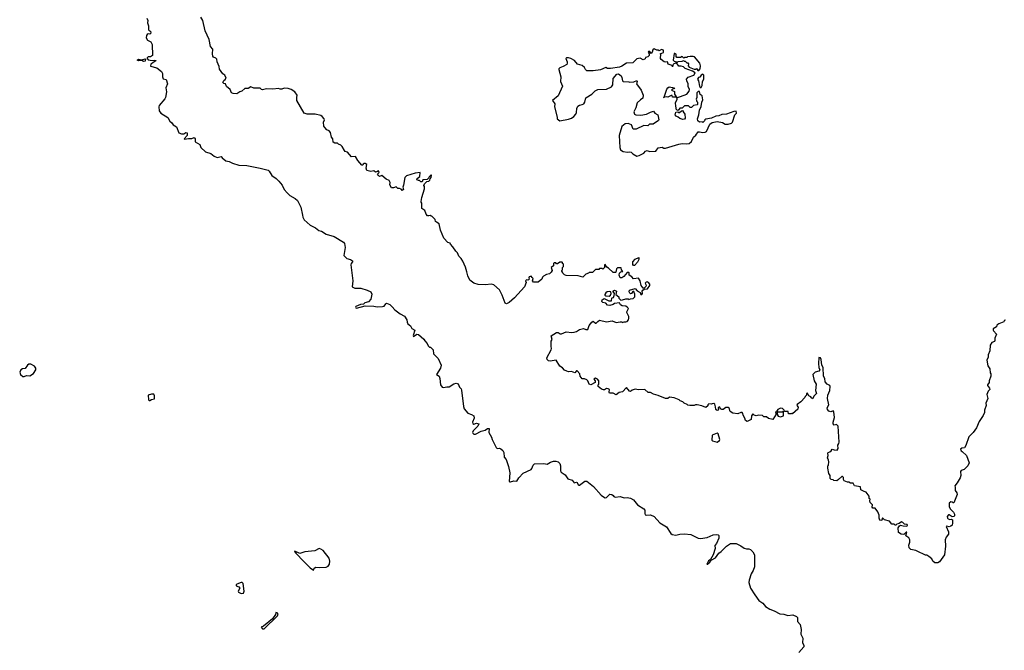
# Model space of a CAD drawing. Extents: x 2240384 to 2404287, y 351326 to 526670.
# Tile 26 of 256: x 2272858 to 2285250, y 374392 to 382334. Entities that reach past the tile are written whole.
import ezdxf

# ---------------------------------------------------------------- set-up
doc = ezdxf.new("R2010")
doc.units = 0

msp = doc.modelspace()

# ---------------------------------------------------------------- linework, layer by layer
at = {"layer": '0CON20XD'}
for points in [[(2274458, 382355), (2274470, 382325), (2274467, 382295), (2274478, 382258), (2274478, 382208), (2274490, 382195), (2274505, 382190), (2274510, 382165), (2274497, 382153), (2274475, 382158), (2274463, 382147), (2274453, 382135), (2274448, 382105), (2274467, 382077), (2274506, 382056), (2274525, 382020), (2274527, 381885), (2274505, 381868), (2274473, 381867), (2274460, 381855), (2274460, 381845), (2274475, 381830), (2274525, 381822), (2274555, 381826), (2274569, 381819), (2274572, 381815), (2274508, 381775), (2274505, 381750), (2274585, 381728), (2274641, 381681), (2274656, 381655), (2274654, 381614), (2274665, 381588), (2274699, 381579), (2274718, 381528), (2274698, 381475), (2274704, 381426), (2274694, 381355), (2274685, 381336), (2274612, 381255), (2274608, 381235), (2274612, 381185), (2274633, 381155), (2274721, 381101), (2274749, 381055), (2274774, 381034), (2274788, 381008), (2274830, 380985), (2274861, 380911), (2274895, 380898), (2274922, 380898), (2274947, 380913), (2274965, 380908), (2274966, 380875), (2274928, 380835), (2274930, 380830), (2274982, 380838), (2275025, 380837), (2275055, 380852), (2275066, 380835), (2275067, 380795), (2275123, 380763), (2275138, 380725), (2275195, 380668), (2275265, 380650), (2275306, 380616), (2275345, 380600), (2275395, 380610), (2275404, 380594), (2275450, 380555), (2275495, 380548), (2275535, 380527), (2275615, 380504), (2275715, 380499), (2275885, 380466), (2275985, 380439), (2275999, 380425), (2276031, 380370), (2276085, 380335), (2276121, 380301), (2276159, 380249), (2276185, 380196), (2276225, 380152), (2276258, 380118), (2276325, 380084), (2276356, 380055), (2276396, 379975), (2276416, 379874), (2276422, 379845), (2276437, 379815), (2276515, 379748), (2276582, 379712), (2276621, 379681), (2276655, 379670), (2276715, 379635), (2276814, 379604), (2276931, 379531), (2276945, 379515), (2276956, 379465), (2276936, 379365), (2276975, 379327), (2277022, 379312), (2277048, 379295), (2277048, 379285), (2277028, 379265), (2277026, 379245), (2277051, 379045), (2277041, 378971), (2277075, 378954), (2277151, 378951), (2277229, 378929), (2277275, 378908), (2277288, 378878), (2277277, 378815), (2277248, 378782), (2277203, 378767), (2277185, 378750), (2277145, 378746), (2277090, 378720), (2277084, 378715), (2277088, 378705), (2277098, 378702), (2277205, 378729), (2277315, 378728), (2277355, 378718), (2277425, 378720), (2277445, 378728), (2277464, 378756), (2277475, 378762), (2277515, 378746), (2277545, 378719), (2277578, 378678), (2277645, 378628), (2277699, 378599), (2277731, 378555), (2277734, 378524), (2277744, 378505), (2277777, 378477), (2277794, 378444), (2277832, 378425), (2277809, 378355), (2277812, 378345), (2277855, 378372), (2277875, 378368), (2277945, 378310), (2277955, 378290), (2277988, 378258), (2278000, 378225), (2278015, 378210), (2278028, 378208), (2278060, 378175), (2278067, 378125), (2278123, 378065), (2278164, 377985), (2278153, 377945), (2278104, 377864), (2278137, 377845), (2278147, 377815), (2278154, 377735), (2278173, 377705), (2278192, 377702), (2278235, 377712), (2278265, 377712), (2278323, 377747), (2278350, 377755)], [(2278487, 379157), (2278469, 379219), (2278435, 379292), (2278416, 379326), (2278386, 379356), (2278368, 379398), (2278345, 379418), (2278308, 379475), (2278280, 379505), (2278275, 379520), (2278245, 379530), (2278195, 379582), (2278154, 379684), (2278135, 379763), (2278102, 379782), (2278093, 379793), (2278088, 379818), (2278045, 379860), (2278035, 379860), (2278025, 379870), (2278005, 379862), (2277990, 379865), (2277972, 379885), (2277955, 379930), (2277920, 379955), (2277920, 380025), (2277910, 380035), (2277910, 380045), (2277919, 380095), (2277952, 380205), (2277952, 380232), (2277943, 380247), (2277952, 380268), (2277982, 380298), (2278005, 380302), (2278020, 380315), (2278022, 380328), (2278038, 380345), (2278040, 380375), (2278035, 380380), (2278010, 380355), (2278008, 380342), (2277988, 380322), (2277932, 380318), (2277925, 380290), (2277905, 380292), (2277888, 380308), (2277875, 380307), (2277857, 380317), (2277862, 380335), (2277892, 380358), (2277898, 380408), (2277835, 380401), (2277725, 380367), (2277707, 380345), (2277688, 380252), (2277678, 380225), (2277690, 380195), (2277673, 380183), (2277658, 380198), (2277637, 380207), (2277615, 380210), (2277595, 380230), (2277564, 380216), (2277536, 380216), (2277518, 380255), (2277520, 380285), (2277508, 380308), (2277470, 380325), (2277415, 380370), (2277385, 380360), (2277368, 380375), (2277363, 380387), (2277382, 380408), (2277375, 380430), (2277354, 380416), (2277335, 380413), (2277315, 380432), (2277275, 380422), (2277225, 380434), (2277220, 380465), (2277225, 380509), (2277205, 380522), (2277195, 380522), (2277180, 380515), (2277178, 380502), (2277165, 380502), (2277115, 380560), (2277085, 380610), (2277035, 380608), (2276985, 380667), (2276956, 380676), (2276945, 380687), (2276917, 380737), (2276900, 380755), (2276870, 380765), (2276857, 380777), (2276825, 380780), (2276801, 380791), (2276798, 380835), (2276780, 380855), (2276770, 380915), (2276754, 380934), (2276725, 380948), (2276698, 380975), (2276687, 380995), (2276683, 381045), (2276693, 381075), (2276690, 381085), (2276665, 381114), (2276646, 381126), (2276575, 381144), (2276475, 381143), (2276437, 381155), (2276344, 381315), (2276344, 381356), (2276349, 381385), (2276322, 381425), (2276275, 381457), (2276235, 381467), (2276185, 381470), (2276155, 381458), (2276135, 381458), (2276115, 381467), (2276045, 381459), (2275965, 381464), (2275915, 381450), (2275903, 381453), (2275885, 381472), (2275805, 381472), (2275765, 381488), (2275732, 381468), (2275693, 381467), (2275655, 381432), (2275630, 381425), (2275589, 381401), (2275545, 381403), (2275525, 381412), (2275506, 381456), (2275462, 381492), (2275448, 381528), (2275425, 381530), (2275413, 381543), (2275425, 381570), (2275445, 381580), (2275457, 381597), (2275438, 381635), (2275415, 381652), (2275372, 381712), (2275367, 381745), (2275344, 381804), (2275340, 381835), (2275325, 381850), (2275295, 381862), (2275287, 381875), (2275284, 381904), (2275290, 381965), (2275260, 381995), (2275243, 382085), (2275194, 382195), (2275161, 382325), (2275139, 382365)], [(2280625, 380617), (2280655, 380623), (2280715, 380651), (2280735, 380677), (2280754, 380686), (2280785, 380676), (2280862, 380678), (2280895, 380720), (2280945, 380730), (2280965, 380716), (2280985, 380714), (2281152, 380768), (2281195, 380776), (2281245, 380771), (2281282, 380775), (2281312, 380798), (2281337, 380853), (2281369, 380881), (2281395, 380920), (2281415, 380922), (2281455, 380913), (2281485, 380918), (2281503, 380927), (2281543, 381017), (2281575, 381040), (2281635, 381052), (2281705, 381038), (2281735, 381020), (2281775, 381020), (2281815, 381030), (2281827, 381043), (2281860, 381135), (2281880, 381155), (2281875, 381180), (2281845, 381177), (2281755, 381143), (2281695, 381138), (2281655, 381122), (2281621, 381119), (2281565, 381092), (2281495, 381082), (2281480, 381075), (2281475, 381060), (2281455, 381040), (2281447, 381047), (2281415, 381042), (2281392, 381062), (2281387, 381085), (2281407, 381137), (2281412, 381195), (2281435, 381240), (2281443, 381297), (2281456, 381325), (2281446, 381376), (2281422, 381392), (2281415, 381430), (2281395, 381430), (2281380, 381415), (2281380, 381355), (2281372, 381335), (2281380, 381305), (2281390, 381295), (2281390, 381265), (2281385, 381260), (2281338, 381252), (2281315, 381230), (2281295, 381230), (2281275, 381250), (2281225, 381250), (2281195, 381220), (2281165, 381220), (2281145, 381190), (2281125, 381198), (2281114, 381243), (2281113, 381287), (2281132, 381335), (2281130, 381350), (2281120, 381360), (2281075, 381360), (2281068, 381378), (2281055, 381380), (2281015, 381360), (2280995, 381362), (2280962, 381355), (2280970, 381360), (2281002, 381458), (2281015, 381478), (2281033, 381487), (2281098, 381478), (2281090, 381465), (2281075, 381460), (2281062, 381445), (2281098, 381428), (2281098, 381398), (2281130, 381350), (2281255, 381395), (2281284, 381436), (2281288, 381455), (2281273, 381493), (2281271, 381525), (2281254, 381565), (2281251, 381585), (2281270, 381610), (2281344, 381635), (2281360, 381665), (2281327, 381687), (2281235, 381720), (2281211, 381741), (2281185, 381747), (2281155, 381750), (2281125, 381790), (2281084, 381776), (2281075, 381740), (2281068, 381758), (2281020, 381775), (2281012, 381802), (2280985, 381798), (2280967, 381805), (2280931, 381831), (2280922, 381845), (2280928, 381898), (2280920, 381905), (2280960, 381920), (2280959, 381949), (2280937, 381957), (2280905, 381940), (2280895, 381950), (2280875, 381950), (2280845, 381966), (2280827, 381955), (2280818, 381925), (2280805, 381910), (2280788, 381935), (2280770, 381935), (2280768, 381925), (2280780, 381905), (2280780, 381885), (2280765, 381868), (2280735, 381860), (2280728, 381842), (2280705, 381830), (2280668, 381848), (2280625, 381842), (2280575, 381790), (2280495, 381786), (2280435, 381748), (2280405, 381737), (2280295, 381718), (2280255, 381720), (2280235, 381732), (2280166, 381704), (2280075, 381691), (2279995, 381692), (2279978, 381708), (2279965, 381733), (2279935, 381758), (2279878, 381775), (2279841, 381821), (2279795, 381847), (2279765, 381852), (2279738, 381852), (2279732, 381845), (2279747, 381805), (2279750, 381785), (2279745, 381770), (2279698, 381745), (2279654, 381726), (2279644, 381716), (2279642, 381705), (2279669, 381615), (2279664, 381554), (2279690, 381495), (2279636, 381375), (2279563, 381315), (2279592, 381275), (2279587, 381235), (2279622, 381105), (2279622, 381085), (2279655, 381061), (2279765, 381080), (2279802, 381095), (2279830, 381115), (2279856, 381145), (2279864, 381165), (2279868, 381215), (2279883, 381245), (2279902, 381258), (2279935, 381264), (2279958, 381275), (2279972, 381295), (2279977, 381333), (2279985, 381348), (2280057, 381395), (2280102, 381438), (2280136, 381454), (2280245, 381460), (2280305, 381488), (2280323, 381515), (2280328, 381595), (2280375, 381650), (2280395, 381652), (2280426, 381626), (2280436, 381606), (2280443, 381565), (2280452, 381555), (2280525, 381552), (2280535, 381548), (2280589, 381551), (2280625, 381570), (2280630, 381555), (2280620, 381525), (2280680, 381445), (2280704, 381385), (2280702, 381345), (2280670, 381325), (2280630, 381285), (2280613, 381225), (2280587, 381175), (2280594, 381144), (2280614, 381134), (2280675, 381131), (2280745, 381146), (2280795, 381170), (2280835, 381180), (2280850, 381155), (2280888, 381135), (2280900, 381075), (2280896, 381064), (2280832, 381018), (2280785, 381017), (2280762, 380998), (2280715, 381000), (2280615, 380954), (2280578, 380955), (2280559, 381009), (2280515, 381027), (2280479, 381021), (2280435, 380988), (2280401, 380875), (2280410, 380725), (2280420, 380695), (2280454, 380674), (2280506, 380664), (2280535, 380670), (2280555, 380667), (2280574, 380644), (2280625, 380617)], [(2274415, 381808), (2274395, 381820), (2274355, 381814), (2274337, 381825), (2274355, 381839), (2274395, 381830), (2274435, 381842), (2274442, 381835), (2274435, 381812), (2274415, 381808)], [(2281405, 381693), (2281420, 381715), (2281427, 381755), (2281417, 381785), (2281350, 381865), (2281332, 381872), (2281295, 381872), (2281263, 381867), (2281255, 381860), (2281225, 381860), (2281215, 381850), (2281195, 381870), (2281173, 381857), (2281128, 381858), (2281121, 381871), (2281118, 381898), (2281105, 381910), (2281095, 381910), (2281082, 381825), (2281095, 381812), (2281135, 381798), (2281145, 381806), (2281200, 381810), (2281200, 381815), (2281215, 381820), (2281220, 381810), (2281235, 381810), (2281255, 381790), (2281265, 381790), (2281275, 381780), (2281272, 381755), (2281285, 381738), (2281345, 381710), (2281367, 381713), (2281375, 381720), (2281393, 381693), (2281405, 381693)], [(2281435, 381480), (2281449, 381505), (2281450, 381555), (2281468, 381585), (2281468, 381635), (2281455, 381648), (2281435, 381637), (2281419, 381611), (2281400, 381605), (2281390, 381585), (2281402, 381565), (2281412, 381495), (2281420, 381480), (2281435, 381480)], [(2281205, 381077), (2281165, 381088), (2281146, 381106), (2281119, 381119), (2281109, 381135), (2281115, 381168), (2281142, 381172), (2281155, 381162), (2281195, 381190), (2281208, 381188), (2281210, 381175), (2281230, 381145), (2281234, 381095), (2281225, 381082), (2281205, 381077)], [(2280585, 379238), (2280575, 379250), (2280574, 379286), (2280604, 379316), (2280648, 379338), (2280652, 379315), (2280635, 379280), (2280595, 379240), (2280585, 379238)], [(2284135, 375647), (2284075, 375660), (2284053, 375683), (2284049, 375715), (2284061, 375755), (2284061, 375785), (2284050, 375810), (2284010, 375835), (2284025, 375880), (2284015, 375880), (2283985, 375850), (2283950, 375855), (2283918, 375875), (2283912, 375935), (2283930, 375960), (2283945, 375966), (2283975, 375958), (2284023, 375957), (2284032, 375965), (2284028, 375975), (2283995, 375981), (2283972, 376002), (2283955, 376008), (2283925, 375987), (2283898, 375982), (2283885, 375970), (2283875, 375970), (2283865, 375980), (2283835, 375980), (2283805, 376020), (2283743, 376033), (2283715, 376060), (2283708, 376032), (2283695, 376028), (2283685, 376032), (2283673, 376055), (2283673, 376093), (2283657, 376137), (2283625, 376180), (2283595, 376182), (2283588, 376195), (2283590, 376225), (2283563, 376255), (2283558, 376275), (2283560, 376295), (2283550, 376305), (2283548, 376335), (2283510, 376385), (2283485, 376390), (2283444, 376414), (2283439, 376449), (2283365, 376462), (2283348, 376498), (2283315, 376497), (2283295, 376510), (2283275, 376510), (2283236, 376526), (2283224, 376545), (2283225, 376570), (2283215, 376582), (2283205, 376582), (2283165, 376542), (2283142, 376528), (2283105, 376530), (2283095, 376540), (2283072, 376542), (2283060, 376555), (2283060, 376595), (2283040, 376620), (2283028, 376685), (2283028, 376715), (2283038, 376725), (2283040, 376765), (2283039, 376785), (2283026, 376815), (2283034, 376845), (2283029, 376875), (2283035, 376885), (2283055, 376891), (2283072, 376905), (2283085, 376927), (2283110, 376915), (2283146, 376914), (2283157, 376935), (2283154, 376975), (2283168, 376995), (2283171, 377015), (2283158, 377215), (2283137, 377237), (2283108, 377228), (2283097, 377245), (2283096, 377265), (2283112, 377325), (2283106, 377395), (2283095, 377407), (2283065, 377397), (2283042, 377402), (2283026, 377425), (2283022, 377445), (2283042, 377485), (2283023, 377565), (2283030, 377605), (2283054, 377665), (2283057, 377715), (2283052, 377725), (2283022, 377745), (2282994, 377775), (2282992, 377815), (2282974, 377845), (2282970, 377955), (2282954, 377985), (2282946, 378055), (2282935, 378074), (2282915, 378080), (2282910, 378005), (2282916, 377955), (2282927, 377923), (2282915, 377907), (2282870, 377895), (2282840, 377865), (2282857, 377785), (2282884, 377745), (2282874, 377665), (2282886, 377625), (2282857, 377595), (2282835, 377560), (2282825, 377570), (2282814, 377584), (2282790, 377595), (2282775, 377630), (2282762, 377628), (2282760, 377605), (2282743, 377587), (2282740, 377575), (2282689, 377521), (2282642, 377488), (2282640, 377475), (2282656, 377456), (2282653, 377427), (2282585, 377370), (2282575, 377380), (2282568, 377372), (2282535, 377370), (2282528, 377398), (2282485, 377400), (2282480, 377415), (2282458, 377438), (2282435, 377440), (2282400, 377425), (2282388, 377402), (2282370, 377395), (2282380, 377365), (2282335, 377300), (2282282, 377312), (2282255, 377333), (2282223, 377333), (2282205, 377350), (2282155, 377352), (2282125, 377343), (2282102, 377352), (2282085, 377370), (2282068, 377345), (2282065, 377300), (2282015, 377273), (2281991, 377285), (2281983, 377315), (2281962, 377355), (2281960, 377375), (2281950, 377385), (2281935, 377388), (2281895, 377372), (2281835, 377377), (2281800, 377400), (2281785, 377440), (2281775, 377450), (2281745, 377448), (2281710, 377425), (2281695, 377423), (2281678, 377435), (2281670, 377455), (2281663, 377457), (2281650, 377445), (2281652, 377425), (2281648, 377415), (2281635, 377412), (2281618, 377425), (2281617, 377457), (2281605, 377490), (2281595, 377500), (2281573, 377497), (2281565, 377490), (2281533, 377497), (2281520, 377485), (2281518, 377472), (2281495, 377450), (2281442, 377472), (2281385, 377482), (2281365, 377482), (2281345, 377473), (2281293, 377473), (2281265, 377480), (2281258, 377488), (2281220, 377505), (2281205, 377520), (2281170, 377535), (2281157, 377547), (2281095, 377573), (2281035, 377580), (2281017, 377563), (2280985, 377562), (2280895, 377602), (2280835, 377618), (2280795, 377638), (2280768, 377638), (2280725, 377677), (2280645, 377672), (2280605, 377680), (2280565, 377668), (2280545, 377650), (2280534, 377654), (2280495, 377703), (2280445, 377648), (2280402, 377638), (2280365, 377608), (2280325, 377630), (2280281, 377631), (2280277, 377645), (2280280, 377675), (2280265, 377687), (2280245, 377690), (2280216, 377674), (2280204, 377674), (2280182, 377682), (2280140, 377715), (2280140, 377735), (2280148, 377745), (2280148, 377785), (2280130, 377805), (2280105, 377818), (2280082, 377808), (2280100, 377785), (2280100, 377765), (2280044, 377734), (2280024, 377744), (2280007, 377787), (2279995, 377800), (2279965, 377810), (2279935, 377810), (2279912, 377845), (2279908, 377875), (2279875, 377912), (2279865, 377910), (2279845, 377888), (2279803, 377903), (2279765, 377900), (2279745, 377907), (2279715, 377922), (2279689, 377949), (2279655, 377970), (2279608, 378045), (2279534, 378034), (2279515, 378038), (2279496, 378056), (2279494, 378075), (2279548, 378175), (2279552, 378195), (2279547, 378217), (2279546, 378285), (2279559, 378305), (2279546, 378354), (2279615, 378396), (2279635, 378396), (2279659, 378379), (2279675, 378377), (2279735, 378401), (2279805, 378394), (2279835, 378397), (2279865, 378408), (2279905, 378432), (2279955, 378443), (2279985, 378432), (2280007, 378433), (2280026, 378484), (2280058, 378525), (2280076, 378536), (2280105, 378510), (2280115, 378510), (2280133, 378535), (2280155, 378550), (2280245, 378530), (2280315, 378542), (2280365, 378520), (2280415, 378530), (2280435, 378530), (2280445, 378520), (2280465, 378530), (2280485, 378528), (2280502, 378535), (2280520, 378555), (2280526, 378575), (2280524, 378595), (2280497, 378645), (2280497, 378655), (2280519, 378695), (2280505, 378713), (2280485, 378727), (2280440, 378730), (2280420, 378745), (2280405, 378770), (2280345, 378760), (2280325, 378748), (2280285, 378736), (2280255, 378739), (2280235, 378764), (2280195, 378774), (2280186, 378785), (2280187, 378805), (2280215, 378821), (2280274, 378794), (2280307, 378793), (2280310, 378825), (2280315, 378832), (2280333, 378837), (2280339, 378861), (2280343, 378885), (2280323, 378915), (2280345, 378926), (2280367, 378915), (2280360, 378875), (2280400, 378845), (2280400, 378825), (2280423, 378803), (2280446, 378804), (2280485, 378820), (2280515, 378820), (2280525, 378810), (2280545, 378820), (2280577, 378823), (2280598, 378845), (2280598, 378878), (2280589, 378909), (2280575, 378912), (2280556, 378884), (2280545, 378882), (2280535, 378888), (2280527, 378905), (2280531, 378929), (2280605, 378950), (2280631, 378921), (2280668, 378898), (2280675, 378872), (2280687, 378873), (2280697, 378885), (2280690, 378915), (2280701, 378929), (2280718, 378942), (2280760, 378945), (2280790, 378985), (2280790, 379005), (2280770, 379025), (2280755, 379032), (2280742, 379028), (2280730, 379015), (2280742, 378992), (2280738, 378975), (2280718, 378952), (2280703, 378953), (2280680, 378985), (2280668, 379045), (2280645, 379078), (2280581, 379071), (2280560, 379095), (2280530, 379115), (2280530, 379145), (2280525, 379150), (2280505, 379150), (2280460, 379100), (2280435, 379084), (2280415, 379083), (2280401, 379115), (2280408, 379142), (2280425, 379158), (2280447, 379163), (2280433, 379183), (2280428, 379208), (2280382, 379208), (2280370, 379195), (2280360, 379155), (2280355, 379150), (2280325, 379150), (2280270, 379205), (2280247, 379217), (2280225, 379250), (2280220, 379245), (2280220, 379215), (2280197, 379193), (2280185, 379200), (2280155, 379200), (2280145, 379190), (2280105, 379190), (2280065, 379150), (2280025, 379150), (2280015, 379140), (2279985, 379130), (2279947, 379093), (2279888, 379108), (2279735, 379112), (2279715, 379120), (2279692, 379142), (2279690, 379155), (2279680, 379165), (2279680, 379175), (2279690, 379185), (2279690, 379215), (2279700, 379225), (2279700, 379255), (2279690, 379265), (2279690, 379275), (2279685, 379280), (2279655, 379280), (2279625, 379260), (2279615, 379260), (2279605, 379270), (2279585, 379270), (2279578, 379262), (2279577, 379233), (2279548, 379212), (2279558, 379175), (2279546, 379154), (2279525, 379132), (2279490, 379125), (2279450, 379105), (2279438, 379092), (2279430, 379065), (2279385, 379030), (2279325, 379030), (2279310, 379045), (2279320, 379075), (2279309, 379089), (2279295, 379102), (2279271, 379095), (2279264, 379085), (2279268, 379065), (2279263, 379057), (2279255, 379052), (2279235, 379056), (2279224, 379045), (2279230, 379025), (2279210, 378970), (2279085, 378829), (2279019, 378771), (2278985, 378757), (2278966, 378766), (2278929, 378865), (2278895, 378932), (2278825, 378995), (2278795, 379003), (2278715, 378994), (2278628, 378998), (2278575, 379014), (2278521, 379055), (2278498, 379108), (2278487, 379157)], [(2280275, 378853), (2280294, 378866), (2280301, 378885), (2280297, 378905), (2280285, 378912), (2280253, 378907), (2280234, 378895), (2280222, 378875), (2280224, 378864), (2280236, 378856), (2280275, 378853)], [(2285265, 378550), (2285250, 378545), (2285245, 378530), (2285180, 378505), (2285158, 378485), (2285152, 378465), (2285111, 378439), (2285108, 378425), (2285113, 378415), (2285150, 378375), (2285130, 378325), (2285132, 378295), (2285127, 378283), (2285095, 378267), (2285070, 378235), (2285066, 378164), (2285047, 378115), (2285046, 378085), (2285028, 378045), (2285042, 377975), (2285068, 377935), (2285070, 377885), (2285080, 377875), (2285080, 377845), (2285058, 377785), (2285058, 377765), (2285038, 377735), (2285038, 377725), (2285062, 377695), (2285068, 377675), (2285048, 377655), (2285032, 377615), (2285042, 377565), (2285017, 377503), (2285020, 377475), (2285002, 377418), (2285000, 377385), (2284985, 377350), (2284932, 377275), (2284902, 377195), (2284856, 377134), (2284805, 377080), (2284765, 376970), (2284748, 376942), (2284714, 376936), (2284698, 376925), (2284706, 376905), (2284720, 376895), (2284774, 376845), (2284808, 376755), (2284792, 376715), (2284745, 376668), (2284705, 376656), (2284697, 376645), (2284702, 376595), (2284693, 376565), (2284658, 376502), (2284628, 376465), (2284632, 376445), (2284630, 376405), (2284653, 376375), (2284656, 376354), (2284615, 376250), (2284605, 376248), (2284595, 376258), (2284575, 376262), (2284558, 376245), (2284557, 376205), (2284567, 376175), (2284610, 376130), (2284622, 376105), (2284624, 376086), (2284615, 376076), (2284592, 376072), (2284555, 376097), (2284546, 376096), (2284532, 376075), (2284535, 376058), (2284545, 376047), (2284565, 376040), (2284585, 376042), (2284596, 376036), (2284597, 375993), (2284592, 375968), (2284578, 375955), (2284555, 375949), (2284525, 375957), (2284518, 375952), (2284548, 375885), (2284548, 375855), (2284519, 375815), (2284507, 375785), (2284510, 375705), (2284496, 375595), (2284435, 375508), (2284415, 375492), (2284375, 375492), (2284350, 375515), (2284336, 375546), (2284300, 375575), (2284275, 375588), (2284258, 375588), (2284155, 375642), (2284135, 375647)], [(2272915, 377842), (2272945, 377851), (2272985, 377848), (2273033, 377877), (2273061, 377925), (2273059, 377945), (2273042, 377972), (2272996, 377995), (2272974, 377996), (2272956, 377985), (2272925, 377941), (2272894, 377936), (2272872, 377925), (2272858, 377895), (2272868, 377865), (2272895, 377842), (2272915, 377842)], [(2278350, 377755), (2278377, 377747), (2278394, 377705), (2278413, 377685), (2278419, 377669), (2278442, 377462), (2278453, 377435), (2278497, 377377), (2278545, 377362), (2278574, 377344), (2278576, 377315), (2278555, 377265), (2278559, 377249), (2278575, 377242), (2278608, 377252), (2278636, 377245), (2278624, 377215), (2278563, 377155), (2278555, 377135), (2278559, 377125), (2278575, 377115), (2278595, 377116), (2278665, 377151), (2278717, 377163), (2278747, 377185), (2278767, 377185), (2278762, 377135), (2278797, 377077), (2278806, 377045), (2278854, 376945), (2278865, 376933), (2278895, 376937), (2278915, 376929), (2278938, 376908), (2278950, 376885), (2278956, 376826), (2278982, 376795), (2279010, 376705), (2279026, 376625), (2279018, 376518), (2279025, 376512), (2279036, 376514), (2279075, 376526), (2279115, 376522), (2279140, 376565), (2279195, 376623), (2279295, 376668), (2279305, 376680), (2279319, 376725), (2279339, 376741), (2279455, 376746), (2279495, 376738), (2279537, 376763), (2279575, 376773), (2279605, 376773), (2279635, 376764), (2279657, 376745), (2279664, 376715), (2279664, 376654), (2279673, 376635), (2279725, 376600), (2279755, 376551), (2279813, 376533), (2279835, 376502), (2279865, 376509), (2279875, 376506), (2279886, 376476), (2279895, 376471), (2279905, 376472), (2279969, 376521), (2279995, 376524), (2280079, 376455), (2280175, 376345), (2280205, 376323), (2280225, 376314), (2280242, 376318), (2280285, 376357), (2280310, 376355), (2280325, 376343), (2280337, 376327), (2280352, 376322), (2280415, 376328), (2280465, 376312), (2280505, 376316), (2280545, 376306), (2280585, 376285), (2280634, 376224), (2280714, 376175), (2280724, 376155), (2280724, 376115), (2280730, 376100), (2280745, 376094), (2280795, 376096), (2280845, 376075), (2280916, 375996), (2280997, 375945), (2281052, 375862), (2281069, 375849), (2281115, 375841), (2281165, 375855), (2281225, 375859), (2281305, 375850), (2281397, 375805), (2281425, 375800), (2281509, 375811), (2281585, 375846), (2281632, 375852), (2281648, 375848), (2281658, 375838), (2281655, 375804), (2281627, 375735), (2281608, 375712), (2281609, 375675), (2281587, 375593), (2281553, 375537), (2281525, 375520), (2281508, 375478), (2281515, 375476), (2281545, 375500), (2281561, 375529), (2281613, 375555), (2281655, 375615), (2281685, 375635), (2281755, 375702), (2281805, 375739), (2281875, 375737), (2281935, 375707), (2281975, 375677), (2282005, 375669), (2282035, 375669), (2282055, 375661), (2282083, 375633), (2282104, 375595), (2282107, 375445), (2282089, 375395), (2282062, 375355), (2282038, 375275), (2282034, 375245), (2282055, 375175), (2282111, 375091), (2282160, 375020), (2282209, 374985), (2282246, 374945), (2282300, 374910), (2282355, 374890), (2282425, 374853), (2282475, 374846), (2282525, 374830), (2282588, 374838), (2282635, 374819), (2282647, 374807), (2282649, 374755), (2282679, 374715), (2282686, 374695), (2282692, 374655), (2282691, 374595), (2282715, 374545), (2282708, 374485), (2282727, 374455), (2282728, 374435), (2282664, 374366)], [(2274485, 377536), (2274495, 377538), (2274515, 377550), (2274553, 377557), (2274554, 377595), (2274545, 377619), (2274515, 377619), (2274476, 377604), (2274477, 377547), (2274485, 377536)], [(2282435, 377332), (2282470, 377345), (2282470, 377395), (2282465, 377400), (2282455, 377390), (2282395, 377390), (2282390, 377385), (2282394, 377354), (2282405, 377342), (2282435, 377332)], [(2281635, 377013), (2281667, 377033), (2281671, 377045), (2281648, 377118), (2281635, 377128), (2281575, 377102), (2281569, 377039), (2281578, 377028), (2281635, 377013)], [(2276555, 375400), (2276562, 375425), (2276583, 375437), (2276635, 375434), (2276715, 375441), (2276738, 375452), (2276755, 375475), (2276762, 375515), (2276752, 375552), (2276678, 375648), (2276646, 375666), (2276625, 375672), (2276574, 375646), (2276445, 375631), (2276385, 375613), (2276320, 375640), (2276318, 375635), (2276335, 375614), (2276435, 375510), (2276515, 375431), (2276555, 375400)], [(2275645, 375109), (2275675, 375111), (2275684, 375135), (2275669, 375235), (2275657, 375245), (2275645, 375246), (2275592, 375225), (2275582, 375215), (2275582, 375205), (2275615, 375192), (2275628, 375175), (2275608, 375135), (2275612, 375125), (2275645, 375109)], [(2275935, 374662), (2276102, 374825), (2276112, 374845), (2276100, 374865), (2276083, 374867), (2276079, 374842), (2276040, 374790), (2275926, 374694), (2275898, 374685), (2275915, 374662), (2275935, 374662)]]:
    msp.add_lwpolyline(points, dxfattribs=at)

doc.saveas('drawing.dxf')
